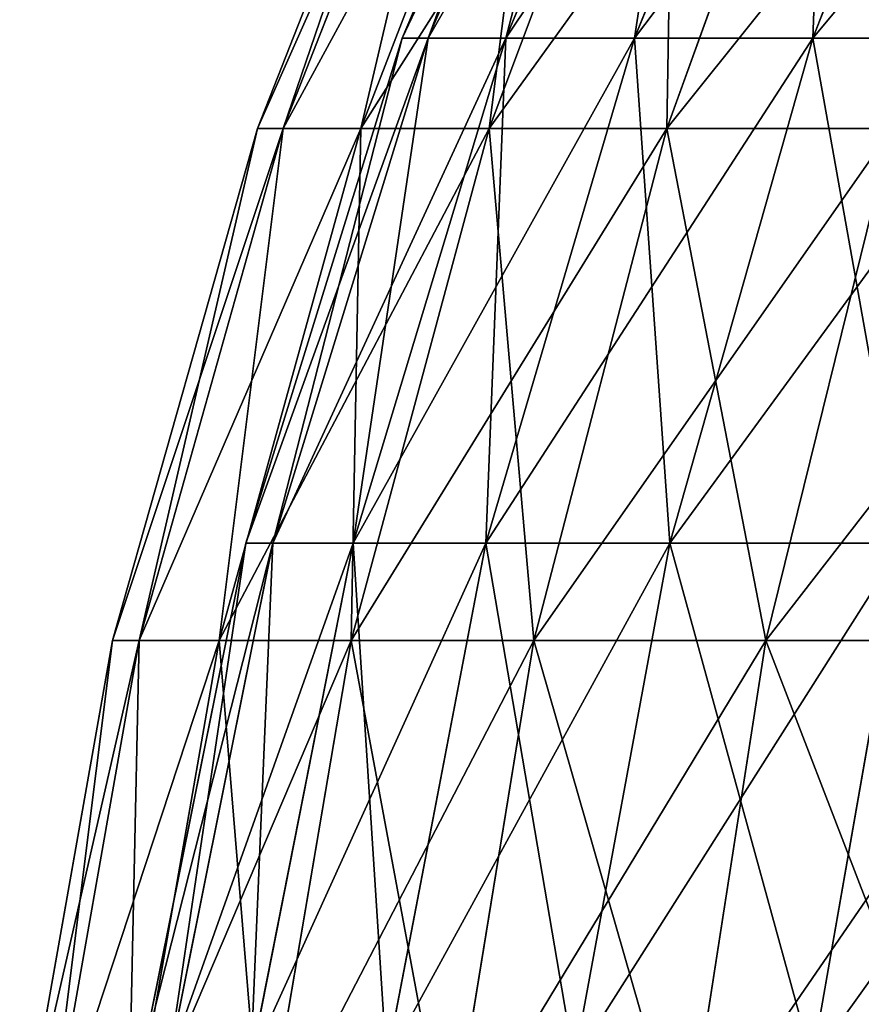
# Model space of a CAD drawing. Extents: x 0.03 to 6.33, y -5.07 to 0.
# Tile 22 of 256: x 1.23 to 1.54, y -2.8 to -2.44. Entities that reach past the tile are written whole.
import ezdxf

# ---------------------------------------------------------------- set-up
doc = ezdxf.new("R2010")
doc.units = 0
doc.header["$MEASUREMENT"] = 0
doc.layers.get('0').update_dxf_attribs({"linetype": 'CONTINUOUS'})

# ---------------------------------------------------------------- blocks, each defined once
blk = doc.blocks.new('KINKIET_CERAMICZNY_222_STL')
at = {"color": 0}
for p, q in [((1.44545, -2.26251), (1.36931, -2.44203)), ((1.44545, -2.26251), (1.36931, -2.44203)), ((1.37891, -2.44203, 0.18629), (1.45465, -2.26251, 0.17846)), ((1.45465, -2.26251, -0.17846), (1.37891, -2.44203, -0.18629)), ((1.45465, -2.26251, -0.17846), (1.37891, -2.44203, -0.18629)), ((1.37891, -2.44203, 0.18629), (1.45465, -2.26251, 0.17846)), ((1.48215, -2.26251, 0.35503), (1.40762, -2.44203, 0.37061)), ((1.48215, -2.26251, 0.35503), (1.40762, -2.44203, 0.37061)), ((1.48215, -2.26251, -0.35503), (1.40762, -2.44203, -0.37061)), ((1.48215, -2.26251, -0.35503), (1.40762, -2.44203, -0.37061)), ((1.52766, -2.26251, 0.52784), (1.45512, -2.44203, 0.55099)), ((1.52766, -2.26251, 0.52784), (1.45512, -2.44203, 0.55099)), ((1.52766, -2.26251, -0.52784), (1.45512, -2.44203, -0.55099)), ((1.52766, -2.26251, -0.52784), (1.45512, -2.44203, -0.55099)), ((1.5907, -2.26251, 0.69505), (1.52093, -2.44203, 0.72554)), ((1.5907, -2.26251, 0.69505), (1.52093, -2.44203, 0.72554)), ((1.5907, -2.26251, -0.69505), (1.52093, -2.44203, -0.72554)), ((1.5907, -2.26251, -0.69505), (1.52093, -2.44203, -0.72554)), ((1.31588, -2.47534), (1.38785, -2.29264)), ((1.31588, -2.47534), (1.38785, -2.29264)), ((1.32544, -2.47534, 0.1887), (1.39705, -2.29264, 0.18142)), ((1.32544, -2.47534, 0.1887), (1.39705, -2.29264, 0.18142)), ((1.32544, -2.47534, -0.1887), (1.39705, -2.29264, -0.18142)), ((1.32544, -2.47534, -0.1887), (1.39705, -2.29264, -0.18142)), ((1.35406, -2.47534, 0.37547), (1.42456, -2.29264, 0.36098)), ((1.35406, -2.47534, 0.37547), (1.42456, -2.29264, 0.36098)), ((1.35406, -2.47534, -0.37547), (1.42456, -2.29264, -0.36098)), ((1.35406, -2.47534, -0.37547), (1.42456, -2.29264, -0.36098)), ((1.40142, -2.47534, 0.55838), (1.47009, -2.29264, 0.53683)), ((1.40142, -2.47534, 0.55838), (1.47009, -2.29264, 0.53683)), ((1.40142, -2.47534, -0.55838), (1.47009, -2.29264, -0.53683)), ((1.40142, -2.47534, -0.55838), (1.47009, -2.29264, -0.53683)), ((1.46704, -2.47534, 0.73556), (1.53318, -2.29264, 0.70718)), ((1.46704, -2.47534, 0.73556), (1.53318, -2.29264, 0.70718)), ((1.46704, -2.47534, -0.73556), (1.53318, -2.29264, -0.70718)), ((1.46704, -2.47534, -0.73556), (1.53318, -2.29264, -0.70718)), ((1.36931, -2.44203), (1.31168, -2.62832)), ((1.36931, -2.44203), (1.31168, -2.62832)), ((1.32159, -2.62832, 0.19222), (1.37891, -2.44203, 0.18629)), ((1.37891, -2.44203, -0.18629), (1.32159, -2.62832, -0.19222)), ((1.37891, -2.44203, -0.18629), (1.32159, -2.62832, -0.19222)), ((1.32159, -2.62832, 0.19222), (1.37891, -2.44203, 0.18629)), ((1.40762, -2.44203, 0.37061), (1.35121, -2.62832, 0.38239)), ((1.40762, -2.44203, 0.37061), (1.35121, -2.62832, 0.38239)), ((1.40762, -2.44203, -0.37061), (1.35121, -2.62832, -0.38239)), ((1.40762, -2.44203, -0.37061), (1.35121, -2.62832, -0.38239)), ((1.37891, -2.44203, -0.18629), (1.36931, -2.44203)), ((1.36931, -2.44203), (1.37891, -2.44203, 0.18629)), ((1.37891, -2.44203, -0.18629), (1.36931, -2.44203)), ((1.36931, -2.44203), (1.37891, -2.44203, 0.18629)), ((1.37891, -2.44203, 0.18629), (1.40762, -2.44203, 0.37061)), ((1.40762, -2.44203, -0.37061), (1.37891, -2.44203, -0.18629)), ((1.37891, -2.44203, 0.18629), (1.40762, -2.44203, 0.37061)), ((1.40762, -2.44203, -0.37061), (1.37891, -2.44203, -0.18629)), ((1.45512, -2.44203, 0.55099), (1.40022, -2.62832, 0.56852)), ((1.45512, -2.44203, 0.55099), (1.40022, -2.62832, 0.56852)), ((1.45512, -2.44203, -0.55099), (1.40022, -2.62832, -0.56852)), ((1.45512, -2.44203, -0.55099), (1.40022, -2.62832, -0.56852)), ((1.40762, -2.44203, 0.37061), (1.45512, -2.44203, 0.55099)), ((1.45512, -2.44203, -0.55099), (1.40762, -2.44203, -0.37061)), ((1.40762, -2.44203, 0.37061), (1.45512, -2.44203, 0.55099)), ((1.45512, -2.44203, -0.55099), (1.40762, -2.44203, -0.37061)), ((1.45512, -2.44203, 0.55099), (1.52093, -2.44203, 0.72554)), ((1.52093, -2.44203, -0.72554), (1.45512, -2.44203, -0.55099)), ((1.45512, -2.44203, 0.55099), (1.52093, -2.44203, 0.72554)), ((1.52093, -2.44203, -0.72554), (1.45512, -2.44203, -0.55099)), ((1.52093, -2.44203, 0.72554), (1.46812, -2.62832, 0.74862)), ((1.52093, -2.44203, 0.72554), (1.46812, -2.62832, 0.74862)), ((1.52093, -2.44203, -0.72554), (1.46812, -2.62832, -0.74862)), ((1.52093, -2.44203, -0.72554), (1.46812, -2.62832, -0.74862)), ((1.52093, -2.44203, 0.72554), (1.60433, -2.44203, 0.8924)), ((1.60433, -2.44203, -0.8924), (1.52093, -2.44203, -0.72554)), ((1.52093, -2.44203, 0.72554), (1.60433, -2.44203, 0.8924)), ((1.60433, -2.44203, -0.8924), (1.52093, -2.44203, -0.72554)), ((1.26246, -2.66431), (1.31588, -2.47534)), ((1.26246, -2.66431), (1.31588, -2.47534)), ((1.27231, -2.66431, 0.19411), (1.32544, -2.47534, 0.1887)), ((1.27231, -2.66431, 0.19411), (1.32544, -2.47534, 0.1887)), ((1.27231, -2.66431, -0.19411), (1.32544, -2.47534, -0.1887)), ((1.27231, -2.66431, -0.19411), (1.32544, -2.47534, -0.1887)), ((1.30174, -2.66431, 0.38622), (1.35406, -2.47534, 0.37547)), ((1.30174, -2.66431, 0.38622), (1.35406, -2.47534, 0.37547)), ((1.30174, -2.66431, -0.38622), (1.35406, -2.47534, -0.37547)), ((1.30174, -2.66431, -0.38622), (1.35406, -2.47534, -0.37547)), ((1.31588, -2.47534), (1.32544, -2.47534, 0.1887)), ((1.32544, -2.47534, -0.1887), (1.31588, -2.47534)), ((1.31588, -2.47534), (1.32544, -2.47534, 0.1887)), ((1.32544, -2.47534, -0.1887), (1.31588, -2.47534)), ((1.32544, -2.47534, 0.1887), (1.35406, -2.47534, 0.37547)), ((1.35406, -2.47534, -0.37547), (1.32544, -2.47534, -0.1887)), ((1.32544, -2.47534, 0.1887), (1.35406, -2.47534, 0.37547)), ((1.35406, -2.47534, -0.37547), (1.32544, -2.47534, -0.1887)), ((1.35045, -2.66431, 0.57437), (1.40142, -2.47534, 0.55838)), ((1.35045, -2.66431, 0.57437), (1.40142, -2.47534, 0.55838)), ((1.35045, -2.66431, -0.57437), (1.40142, -2.47534, -0.55838)), ((1.35045, -2.66431, -0.57437), (1.40142, -2.47534, -0.55838)), ((1.35406, -2.47534, 0.37547), (1.40142, -2.47534, 0.55838)), ((1.40142, -2.47534, -0.55838), (1.35406, -2.47534, -0.37547)), ((1.35406, -2.47534, 0.37547), (1.40142, -2.47534, 0.55838)), ((1.40142, -2.47534, -0.55838), (1.35406, -2.47534, -0.37547)), ((1.40142, -2.47534, 0.55838), (1.46704, -2.47534, 0.73556)), ((1.46704, -2.47534, -0.73556), (1.40142, -2.47534, -0.55838)), ((1.40142, -2.47534, 0.55838), (1.46704, -2.47534, 0.73556)), ((1.46704, -2.47534, -0.73556), (1.40142, -2.47534, -0.55838)), ((1.41795, -2.66431, 0.75663), (1.46704, -2.47534, 0.73556)), ((1.41795, -2.66431, 0.75663), (1.46704, -2.47534, 0.73556)), ((1.41795, -2.66431, -0.75663), (1.46704, -2.47534, -0.73556)), ((1.41795, -2.66431, -0.75663), (1.46704, -2.47534, -0.73556)), ((1.46704, -2.47534, 0.73556), (1.55025, -2.47534, 0.9052)), ((1.55025, -2.47534, -0.9052), (1.46704, -2.47534, -0.73556)), ((1.46704, -2.47534, 0.73556), (1.55025, -2.47534, 0.9052)), ((1.55025, -2.47534, -0.9052), (1.46704, -2.47534, -0.73556)), ((1.50355, -2.66431, 0.93112), (1.55025, -2.47534, 0.9052)), ((1.50355, -2.66431, 0.93112), (1.55025, -2.47534, 0.9052)), ((1.50355, -2.66431, -0.93112), (1.55025, -2.47534, -0.9052)), ((1.50355, -2.66431, -0.93112), (1.55025, -2.47534, -0.9052)), ((1.31168, -2.62832), (1.27315, -2.81948)), ((1.31168, -2.62832), (1.27315, -2.81948)), ((1.28326, -2.81948, 0.19618), (1.32159, -2.62832, 0.19222)), ((1.32159, -2.62832, -0.19222), (1.28326, -2.81948, -0.19618)), ((1.32159, -2.62832, -0.19222), (1.28326, -2.81948, -0.19618)), ((1.28326, -2.81948, 0.19618), (1.32159, -2.62832, 0.19222)), ((1.32159, -2.62832, -0.19222), (1.31168, -2.62832)), ((1.31168, -2.62832), (1.32159, -2.62832, 0.19222)), ((1.32159, -2.62832, -0.19222), (1.31168, -2.62832)), ((1.31168, -2.62832), (1.32159, -2.62832, 0.19222)), ((1.35121, -2.62832, 0.38239), (1.31349, -2.81948, 0.39028)), ((1.35121, -2.62832, 0.38239), (1.31349, -2.81948, 0.39028)), ((1.35121, -2.62832, -0.38239), (1.31349, -2.81948, -0.39028)), ((1.35121, -2.62832, -0.38239), (1.31349, -2.81948, -0.39028)), ((1.32159, -2.62832, 0.19222), (1.35121, -2.62832, 0.38239)), ((1.35121, -2.62832, -0.38239), (1.32159, -2.62832, -0.19222)), ((1.32159, -2.62832, 0.19222), (1.35121, -2.62832, 0.38239)), ((1.35121, -2.62832, -0.38239), (1.32159, -2.62832, -0.19222)), ((1.35121, -2.62832, 0.38239), (1.40022, -2.62832, 0.56852)), ((1.40022, -2.62832, -0.56852), (1.35121, -2.62832, -0.38239)), ((1.35121, -2.62832, 0.38239), (1.40022, -2.62832, 0.56852)), ((1.40022, -2.62832, -0.56852), (1.35121, -2.62832, -0.38239)), ((1.40022, -2.62832, 0.56852), (1.36352, -2.81948, 0.58024)), ((1.40022, -2.62832, 0.56852), (1.36352, -2.81948, 0.58024)), ((1.40022, -2.62832, -0.56852), (1.36352, -2.81948, -0.58024)), ((1.40022, -2.62832, -0.56852), (1.36352, -2.81948, -0.58024)), ((1.40022, -2.62832, 0.56852), (1.46812, -2.62832, 0.74862)), ((1.46812, -2.62832, -0.74862), (1.40022, -2.62832, -0.56852)), ((1.40022, -2.62832, 0.56852), (1.46812, -2.62832, 0.74862)), ((1.46812, -2.62832, -0.74862), (1.40022, -2.62832, -0.56852)), ((1.46812, -2.62832, 0.74862), (1.43281, -2.81948, 0.76405)), ((1.46812, -2.62832, 0.74862), (1.43281, -2.81948, 0.76405)), ((1.46812, -2.62832, -0.74862), (1.43281, -2.81948, -0.76405)), ((1.46812, -2.62832, -0.74862), (1.43281, -2.81948, -0.76405)), ((1.46812, -2.62832, 0.74862), (1.55417, -2.62832, 0.92078)), ((1.55417, -2.62832, -0.92078), (1.46812, -2.62832, -0.74862)), ((1.46812, -2.62832, 0.74862), (1.55417, -2.62832, 0.92078)), ((1.55417, -2.62832, -0.92078), (1.46812, -2.62832, -0.74862)), ((1.55417, -2.62832, 0.92078), (1.52064, -2.81948, 0.93976)), ((1.55417, -2.62832, 0.92078), (1.52064, -2.81948, 0.93976)), ((1.55417, -2.62832, -0.92078), (1.52064, -2.81948, -0.93976)), ((1.55417, -2.62832, -0.92078), (1.52064, -2.81948, -0.93976)), ((1.22815, -2.85766), (1.26246, -2.66431)), ((1.22815, -2.85766), (1.26246, -2.66431)), ((1.23817, -2.85766, 0.19758), (1.27231, -2.66431, 0.19411)), ((1.23817, -2.85766, 0.19758), (1.27231, -2.66431, 0.19411)), ((1.23817, -2.85766, -0.19758), (1.27231, -2.66431, -0.19411)), ((1.23817, -2.85766, -0.19758), (1.27231, -2.66431, -0.19411)), ((1.26246, -2.66431), (1.27231, -2.66431, 0.19411)), ((1.27231, -2.66431, -0.19411), (1.26246, -2.66431)), ((1.26246, -2.66431), (1.27231, -2.66431, 0.19411)), ((1.27231, -2.66431, -0.19411), (1.26246, -2.66431)), ((1.26812, -2.85766, 0.39313), (1.30174, -2.66431, 0.38622)), ((1.26812, -2.85766, 0.39313), (1.30174, -2.66431, 0.38622)), ((1.26812, -2.85766, -0.39313), (1.30174, -2.66431, -0.38622)), ((1.26812, -2.85766, -0.39313), (1.30174, -2.66431, -0.38622)), ((1.27231, -2.66431, 0.19411), (1.30174, -2.66431, 0.38622)), ((1.30174, -2.66431, -0.38622), (1.27231, -2.66431, -0.19411)), ((1.27231, -2.66431, 0.19411), (1.30174, -2.66431, 0.38622)), ((1.30174, -2.66431, -0.38622), (1.27231, -2.66431, -0.19411)), ((1.30174, -2.66431, 0.38622), (1.35045, -2.66431, 0.57437)), ((1.35045, -2.66431, -0.57437), (1.30174, -2.66431, -0.38622)), ((1.30174, -2.66431, 0.38622), (1.35045, -2.66431, 0.57437)), ((1.35045, -2.66431, -0.57437), (1.30174, -2.66431, -0.38622)), ((1.31771, -2.85766, 0.58464), (1.35045, -2.66431, 0.57437)), ((1.31771, -2.85766, 0.58464), (1.35045, -2.66431, 0.57437)), ((1.31771, -2.85766, -0.58464), (1.35045, -2.66431, -0.57437)), ((1.31771, -2.85766, -0.58464), (1.35045, -2.66431, -0.57437)), ((1.35045, -2.66431, 0.57437), (1.41795, -2.66431, 0.75663)), ((1.41795, -2.66431, -0.75663), (1.35045, -2.66431, -0.57437)), ((1.35045, -2.66431, 0.57437), (1.41795, -2.66431, 0.75663)), ((1.41795, -2.66431, -0.75663), (1.35045, -2.66431, -0.57437)), ((1.38642, -2.85766, 0.77016), (1.41795, -2.66431, 0.75663)), ((1.38642, -2.85766, 0.77016), (1.41795, -2.66431, 0.75663)), ((1.38642, -2.85766, -0.77016), (1.41795, -2.66431, -0.75663)), ((1.38642, -2.85766, -0.77016), (1.41795, -2.66431, -0.75663)), ((1.41795, -2.66431, 0.75663), (1.50355, -2.66431, 0.93112)), ((1.50355, -2.66431, -0.93112), (1.41795, -2.66431, -0.75663)), ((1.41795, -2.66431, 0.75663), (1.50355, -2.66431, 0.93112)), ((1.50355, -2.66431, -0.93112), (1.41795, -2.66431, -0.75663)), ((1.47354, -2.85766, 0.94777), (1.50355, -2.66431, 0.93112)), ((1.47354, -2.85766, 0.94777), (1.50355, -2.66431, 0.93112)), ((1.47354, -2.85766, -0.94777), (1.50355, -2.66431, -0.93112)), ((1.47354, -2.85766, -0.94777), (1.50355, -2.66431, -0.93112)), ((1.50355, -2.66431, 0.93112), (1.60635, -2.66431, 1.09606)), ((1.60635, -2.66431, -1.09606), (1.50355, -2.66431, -0.93112)), ((1.50355, -2.66431, 0.93112), (1.60635, -2.66431, 1.09606)), ((1.60635, -2.66431, -1.09606), (1.50355, -2.66431, -0.93112))]:
    blk.add_line(p, q, dxfattribs=at)
mesh = blk.add_polyface(dxfattribs=at)
corners = [(1.45465, -2.26251, -0.17846), (1.36931, -2.44203), (1.37891, -2.44203, -0.18629), (1.44545, -2.26251)]
mesh.append_faces([[corners[k] for k in face] for face in [(0, 1, 2), (1, 0, 3)]], dxfattribs={"vtx0": -1, "color": 0})
mesh = blk.add_polyface(dxfattribs=at)
corners = [(1.44545, -2.26251), (1.37891, -2.44203, 0.18629), (1.36931, -2.44203), (1.45465, -2.26251, 0.17846)]
mesh.append_faces([[corners[k] for k in face] for face in [(0, 1, 2), (1, 0, 3)]], dxfattribs={"vtx0": -1, "color": 0})
mesh = blk.add_polyface(dxfattribs=at)
corners = [(1.45465, -2.26251, 0.17846), (1.40762, -2.44203, 0.37061), (1.37891, -2.44203, 0.18629), (1.48215, -2.26251, 0.35503)]
mesh.append_faces([[corners[k] for k in face] for face in [(0, 1, 2), (1, 0, 3)]], dxfattribs={"vtx0": -1, "color": 0})
mesh = blk.add_polyface(dxfattribs=at)
corners = [(1.48215, -2.26251, -0.35503), (1.37891, -2.44203, -0.18629), (1.40762, -2.44203, -0.37061), (1.45465, -2.26251, -0.17846)]
mesh.append_faces([[corners[k] for k in face] for face in [(0, 1, 2), (1, 0, 3)]], dxfattribs={"vtx0": -1, "color": 0})
mesh = blk.add_polyface(dxfattribs=at)
corners = [(1.48215, -2.26251, 0.35503), (1.45512, -2.44203, 0.55099), (1.40762, -2.44203, 0.37061), (1.52766, -2.26251, 0.52784)]
mesh.append_faces([[corners[k] for k in face] for face in [(0, 1, 2), (1, 0, 3)]], dxfattribs={"vtx0": -1, "color": 0})
mesh = blk.add_polyface(dxfattribs=at)
corners = [(1.52766, -2.26251, -0.52784), (1.40762, -2.44203, -0.37061), (1.45512, -2.44203, -0.55099), (1.48215, -2.26251, -0.35503)]
mesh.append_faces([[corners[k] for k in face] for face in [(0, 1, 2), (1, 0, 3)]], dxfattribs={"vtx0": -1, "color": 0})
mesh = blk.add_polyface(dxfattribs=at)
corners = [(1.52766, -2.26251, 0.52784), (1.52093, -2.44203, 0.72554), (1.45512, -2.44203, 0.55099), (1.5907, -2.26251, 0.69505)]
mesh.append_faces([[corners[k] for k in face] for face in [(0, 1, 2), (1, 0, 3)]], dxfattribs={"vtx0": -1, "color": 0})
mesh = blk.add_polyface(dxfattribs=at)
corners = [(1.5907, -2.26251, -0.69505), (1.45512, -2.44203, -0.55099), (1.52093, -2.44203, -0.72554), (1.52766, -2.26251, -0.52784)]
mesh.append_faces([[corners[k] for k in face] for face in [(0, 1, 2), (1, 0, 3)]], dxfattribs={"vtx0": -1, "color": 0})
mesh = blk.add_polyface(dxfattribs=at)
corners = [(1.5907, -2.26251, 0.69505), (1.60433, -2.44203, 0.8924), (1.52093, -2.44203, 0.72554), (1.67059, -2.26251, 0.85489)]
mesh.append_faces([[corners[k] for k in face] for face in [(0, 1, 2), (1, 0, 3)]], dxfattribs={"vtx0": -1, "color": 0})
mesh = blk.add_polyface(dxfattribs=at)
corners = [(1.67059, -2.26251, -0.85489), (1.52093, -2.44203, -0.72554), (1.60433, -2.44203, -0.8924), (1.5907, -2.26251, -0.69505)]
mesh.append_faces([[corners[k] for k in face] for face in [(0, 1, 2), (1, 0, 3)]], dxfattribs={"vtx0": -1, "color": 0})
mesh = blk.add_polyface(dxfattribs=at)
corners = [(1.39705, -2.29264, 0.18142), (1.31588, -2.47534), (1.32544, -2.47534, 0.1887), (1.38785, -2.29264)]
mesh.append_faces([[corners[k] for k in face] for face in [(0, 1, 2), (1, 0, 3)]], dxfattribs={"vtx0": -1, "color": 0})
mesh = blk.add_polyface(dxfattribs=at)
corners = [(1.38785, -2.29264), (1.32544, -2.47534, -0.1887), (1.31588, -2.47534), (1.39705, -2.29264, -0.18142)]
mesh.append_faces([[corners[k] for k in face] for face in [(0, 1, 2), (1, 0, 3)]], dxfattribs={"vtx0": -1, "color": 0})
mesh = blk.add_polyface(dxfattribs=at)
corners = [(1.42456, -2.29264, 0.36098), (1.32544, -2.47534, 0.1887), (1.35406, -2.47534, 0.37547), (1.39705, -2.29264, 0.18142)]
mesh.append_faces([[corners[k] for k in face] for face in [(0, 1, 2), (1, 0, 3)]], dxfattribs={"vtx0": -1, "color": 0})
mesh = blk.add_polyface(dxfattribs=at)
corners = [(1.39705, -2.29264, -0.18142), (1.35406, -2.47534, -0.37547), (1.32544, -2.47534, -0.1887), (1.42456, -2.29264, -0.36098)]
mesh.append_faces([[corners[k] for k in face] for face in [(0, 1, 2), (1, 0, 3)]], dxfattribs={"vtx0": -1, "color": 0})
mesh = blk.add_polyface(dxfattribs=at)
corners = [(1.47009, -2.29264, 0.53683), (1.35406, -2.47534, 0.37547), (1.40142, -2.47534, 0.55838), (1.42456, -2.29264, 0.36098)]
mesh.append_faces([[corners[k] for k in face] for face in [(0, 1, 2), (1, 0, 3)]], dxfattribs={"vtx0": -1, "color": 0})
mesh = blk.add_polyface(dxfattribs=at)
corners = [(1.42456, -2.29264, -0.36098), (1.40142, -2.47534, -0.55838), (1.35406, -2.47534, -0.37547), (1.47009, -2.29264, -0.53683)]
mesh.append_faces([[corners[k] for k in face] for face in [(0, 1, 2), (1, 0, 3)]], dxfattribs={"vtx0": -1, "color": 0})
mesh = blk.add_polyface(dxfattribs=at)
corners = [(1.53318, -2.29264, 0.70718), (1.40142, -2.47534, 0.55838), (1.46704, -2.47534, 0.73556), (1.47009, -2.29264, 0.53683)]
mesh.append_faces([[corners[k] for k in face] for face in [(0, 1, 2), (1, 0, 3)]], dxfattribs={"vtx0": -1, "color": 0})
mesh = blk.add_polyface(dxfattribs=at)
corners = [(1.47009, -2.29264, -0.53683), (1.46704, -2.47534, -0.73556), (1.40142, -2.47534, -0.55838), (1.53318, -2.29264, -0.70718)]
mesh.append_faces([[corners[k] for k in face] for face in [(0, 1, 2), (1, 0, 3)]], dxfattribs={"vtx0": -1, "color": 0})
mesh = blk.add_polyface(dxfattribs=at)
corners = [(1.61318, -2.29264, 0.87027), (1.46704, -2.47534, 0.73556), (1.55025, -2.47534, 0.9052), (1.53318, -2.29264, 0.70718)]
mesh.append_faces([[corners[k] for k in face] for face in [(0, 1, 2), (1, 0, 3)]], dxfattribs={"vtx0": -1, "color": 0})
mesh = blk.add_polyface(dxfattribs=at)
corners = [(1.53318, -2.29264, -0.70718), (1.55025, -2.47534, -0.9052), (1.46704, -2.47534, -0.73556), (1.61318, -2.29264, -0.87027)]
mesh.append_faces([[corners[k] for k in face] for face in [(0, 1, 2), (1, 0, 3)]], dxfattribs={"vtx0": -1, "color": 0})
mesh = blk.add_polyface(dxfattribs=at)
corners = [(1.37891, -2.44203, -0.18629), (1.31168, -2.62832), (1.32159, -2.62832, -0.19222), (1.36931, -2.44203)]
mesh.append_faces([[corners[k] for k in face] for face in [(0, 1, 2), (1, 0, 3)]], dxfattribs={"vtx0": -1, "color": 0})
mesh = blk.add_polyface(dxfattribs=at)
corners = [(1.36931, -2.44203), (1.32159, -2.62832, 0.19222), (1.31168, -2.62832), (1.37891, -2.44203, 0.18629)]
mesh.append_faces([[corners[k] for k in face] for face in [(0, 1, 2), (1, 0, 3)]], dxfattribs={"vtx0": -1, "color": 0})
mesh = blk.add_polyface(dxfattribs=at)
corners = [(1.37891, -2.44203, 0.18629), (1.35121, -2.62832, 0.38239), (1.32159, -2.62832, 0.19222), (1.40762, -2.44203, 0.37061)]
mesh.append_faces([[corners[k] for k in face] for face in [(0, 1, 2), (1, 0, 3)]], dxfattribs={"vtx0": -1, "color": 0})
mesh = blk.add_polyface(dxfattribs=at)
corners = [(1.40762, -2.44203, -0.37061), (1.32159, -2.62832, -0.19222), (1.35121, -2.62832, -0.38239), (1.37891, -2.44203, -0.18629)]
mesh.append_faces([[corners[k] for k in face] for face in [(0, 1, 2), (1, 0, 3)]], dxfattribs={"vtx0": -1, "color": 0})
mesh = blk.add_polyface(dxfattribs=at)
corners = [(1.40762, -2.44203, 0.37061), (1.40022, -2.62832, 0.56852), (1.35121, -2.62832, 0.38239), (1.45512, -2.44203, 0.55099)]
mesh.append_faces([[corners[k] for k in face] for face in [(0, 1, 2), (1, 0, 3)]], dxfattribs={"vtx0": -1, "color": 0})
mesh = blk.add_polyface(dxfattribs=at)
corners = [(1.45512, -2.44203, -0.55099), (1.35121, -2.62832, -0.38239), (1.40022, -2.62832, -0.56852), (1.40762, -2.44203, -0.37061)]
mesh.append_faces([[corners[k] for k in face] for face in [(0, 1, 2), (1, 0, 3)]], dxfattribs={"vtx0": -1, "color": 0})
mesh = blk.add_polyface(dxfattribs=at)
corners = [(1.45512, -2.44203, 0.55099), (1.46812, -2.62832, 0.74862), (1.40022, -2.62832, 0.56852), (1.52093, -2.44203, 0.72554)]
mesh.append_faces([[corners[k] for k in face] for face in [(0, 1, 2), (1, 0, 3)]], dxfattribs={"vtx0": -1, "color": 0})
mesh = blk.add_polyface(dxfattribs=at)
corners = [(1.52093, -2.44203, -0.72554), (1.40022, -2.62832, -0.56852), (1.46812, -2.62832, -0.74862), (1.45512, -2.44203, -0.55099)]
mesh.append_faces([[corners[k] for k in face] for face in [(0, 1, 2), (1, 0, 3)]], dxfattribs={"vtx0": -1, "color": 0})
mesh = blk.add_polyface(dxfattribs=at)
corners = [(1.52093, -2.44203, 0.72554), (1.55417, -2.62832, 0.92078), (1.46812, -2.62832, 0.74862), (1.60433, -2.44203, 0.8924)]
mesh.append_faces([[corners[k] for k in face] for face in [(0, 1, 2), (1, 0, 3)]], dxfattribs={"vtx0": -1, "color": 0})
mesh = blk.add_polyface(dxfattribs=at)
corners = [(1.60433, -2.44203, -0.8924), (1.46812, -2.62832, -0.74862), (1.55417, -2.62832, -0.92078), (1.52093, -2.44203, -0.72554)]
mesh.append_faces([[corners[k] for k in face] for face in [(0, 1, 2), (1, 0, 3)]], dxfattribs={"vtx0": -1, "color": 0})
mesh = blk.add_polyface(dxfattribs=at)
corners = [(1.32544, -2.47534, 0.1887), (1.26246, -2.66431), (1.27231, -2.66431, 0.19411), (1.31588, -2.47534)]
mesh.append_faces([[corners[k] for k in face] for face in [(0, 1, 2), (1, 0, 3)]], dxfattribs={"vtx0": -1, "color": 0})
mesh = blk.add_polyface(dxfattribs=at)
corners = [(1.31588, -2.47534), (1.27231, -2.66431, -0.19411), (1.26246, -2.66431), (1.32544, -2.47534, -0.1887)]
mesh.append_faces([[corners[k] for k in face] for face in [(0, 1, 2), (1, 0, 3)]], dxfattribs={"vtx0": -1, "color": 0})
mesh = blk.add_polyface(dxfattribs=at)
corners = [(1.35406, -2.47534, 0.37547), (1.27231, -2.66431, 0.19411), (1.30174, -2.66431, 0.38622), (1.32544, -2.47534, 0.1887)]
mesh.append_faces([[corners[k] for k in face] for face in [(0, 1, 2), (1, 0, 3)]], dxfattribs={"vtx0": -1, "color": 0})
mesh = blk.add_polyface(dxfattribs=at)
corners = [(1.32544, -2.47534, -0.1887), (1.30174, -2.66431, -0.38622), (1.27231, -2.66431, -0.19411), (1.35406, -2.47534, -0.37547)]
mesh.append_faces([[corners[k] for k in face] for face in [(0, 1, 2), (1, 0, 3)]], dxfattribs={"vtx0": -1, "color": 0})
mesh = blk.add_polyface(dxfattribs=at)
corners = [(1.40142, -2.47534, 0.55838), (1.30174, -2.66431, 0.38622), (1.35045, -2.66431, 0.57437), (1.35406, -2.47534, 0.37547)]
mesh.append_faces([[corners[k] for k in face] for face in [(0, 1, 2), (1, 0, 3)]], dxfattribs={"vtx0": -1, "color": 0})
mesh = blk.add_polyface(dxfattribs=at)
corners = [(1.35406, -2.47534, -0.37547), (1.35045, -2.66431, -0.57437), (1.30174, -2.66431, -0.38622), (1.40142, -2.47534, -0.55838)]
mesh.append_faces([[corners[k] for k in face] for face in [(0, 1, 2), (1, 0, 3)]], dxfattribs={"vtx0": -1, "color": 0})
mesh = blk.add_polyface(dxfattribs=at)
corners = [(1.46704, -2.47534, 0.73556), (1.35045, -2.66431, 0.57437), (1.41795, -2.66431, 0.75663), (1.40142, -2.47534, 0.55838)]
mesh.append_faces([[corners[k] for k in face] for face in [(0, 1, 2), (1, 0, 3)]], dxfattribs={"vtx0": -1, "color": 0})
mesh = blk.add_polyface(dxfattribs=at)
corners = [(1.40142, -2.47534, -0.55838), (1.41795, -2.66431, -0.75663), (1.35045, -2.66431, -0.57437), (1.46704, -2.47534, -0.73556)]
mesh.append_faces([[corners[k] for k in face] for face in [(0, 1, 2), (1, 0, 3)]], dxfattribs={"vtx0": -1, "color": 0})
mesh = blk.add_polyface(dxfattribs=at)
corners = [(1.55025, -2.47534, 0.9052), (1.41795, -2.66431, 0.75663), (1.50355, -2.66431, 0.93112), (1.46704, -2.47534, 0.73556)]
mesh.append_faces([[corners[k] for k in face] for face in [(0, 1, 2), (1, 0, 3)]], dxfattribs={"vtx0": -1, "color": 0})
mesh = blk.add_polyface(dxfattribs=at)
corners = [(1.46704, -2.47534, -0.73556), (1.50355, -2.66431, -0.93112), (1.41795, -2.66431, -0.75663), (1.55025, -2.47534, -0.9052)]
mesh.append_faces([[corners[k] for k in face] for face in [(0, 1, 2), (1, 0, 3)]], dxfattribs={"vtx0": -1, "color": 0})
mesh = blk.add_polyface(dxfattribs=at)
corners = [(1.65019, -2.47534, 1.06554), (1.50355, -2.66431, 0.93112), (1.60635, -2.66431, 1.09606), (1.55025, -2.47534, 0.9052)]
mesh.append_faces([[corners[k] for k in face] for face in [(0, 1, 2), (1, 0, 3)]], dxfattribs={"vtx0": -1, "color": 0})
mesh = blk.add_polyface(dxfattribs=at)
corners = [(1.55025, -2.47534, -0.9052), (1.60635, -2.66431, -1.09606), (1.50355, -2.66431, -0.93112), (1.65019, -2.47534, -1.06554)]
mesh.append_faces([[corners[k] for k in face] for face in [(0, 1, 2), (1, 0, 3)]], dxfattribs={"vtx0": -1, "color": 0})
mesh = blk.add_polyface(dxfattribs=at)
corners = [(1.32159, -2.62832, -0.19222), (1.27315, -2.81948), (1.28326, -2.81948, -0.19618), (1.31168, -2.62832)]
mesh.append_faces([[corners[k] for k in face] for face in [(0, 1, 2), (1, 0, 3)]], dxfattribs={"vtx0": -1, "color": 0})
mesh = blk.add_polyface(dxfattribs=at)
corners = [(1.31168, -2.62832), (1.28326, -2.81948, 0.19618), (1.27315, -2.81948), (1.32159, -2.62832, 0.19222)]
mesh.append_faces([[corners[k] for k in face] for face in [(0, 1, 2), (1, 0, 3)]], dxfattribs={"vtx0": -1, "color": 0})
mesh = blk.add_polyface(dxfattribs=at)
corners = [(1.32159, -2.62832, 0.19222), (1.31349, -2.81948, 0.39028), (1.28326, -2.81948, 0.19618), (1.35121, -2.62832, 0.38239)]
mesh.append_faces([[corners[k] for k in face] for face in [(0, 1, 2), (1, 0, 3)]], dxfattribs={"vtx0": -1, "color": 0})
mesh = blk.add_polyface(dxfattribs=at)
corners = [(1.35121, -2.62832, -0.38239), (1.28326, -2.81948, -0.19618), (1.31349, -2.81948, -0.39028), (1.32159, -2.62832, -0.19222)]
mesh.append_faces([[corners[k] for k in face] for face in [(0, 1, 2), (1, 0, 3)]], dxfattribs={"vtx0": -1, "color": 0})
mesh = blk.add_polyface(dxfattribs=at)
corners = [(1.35121, -2.62832, 0.38239), (1.36352, -2.81948, 0.58024), (1.31349, -2.81948, 0.39028), (1.40022, -2.62832, 0.56852)]
mesh.append_faces([[corners[k] for k in face] for face in [(0, 1, 2), (1, 0, 3)]], dxfattribs={"vtx0": -1, "color": 0})
mesh = blk.add_polyface(dxfattribs=at)
corners = [(1.40022, -2.62832, -0.56852), (1.31349, -2.81948, -0.39028), (1.36352, -2.81948, -0.58024), (1.35121, -2.62832, -0.38239)]
mesh.append_faces([[corners[k] for k in face] for face in [(0, 1, 2), (1, 0, 3)]], dxfattribs={"vtx0": -1, "color": 0})
mesh = blk.add_polyface(dxfattribs=at)
corners = [(1.40022, -2.62832, 0.56852), (1.43281, -2.81948, 0.76405), (1.36352, -2.81948, 0.58024), (1.46812, -2.62832, 0.74862)]
mesh.append_faces([[corners[k] for k in face] for face in [(0, 1, 2), (1, 0, 3)]], dxfattribs={"vtx0": -1, "color": 0})
mesh = blk.add_polyface(dxfattribs=at)
corners = [(1.46812, -2.62832, -0.74862), (1.36352, -2.81948, -0.58024), (1.43281, -2.81948, -0.76405), (1.40022, -2.62832, -0.56852)]
mesh.append_faces([[corners[k] for k in face] for face in [(0, 1, 2), (1, 0, 3)]], dxfattribs={"vtx0": -1, "color": 0})
mesh = blk.add_polyface(dxfattribs=at)
corners = [(1.46812, -2.62832, 0.74862), (1.52064, -2.81948, 0.93976), (1.43281, -2.81948, 0.76405), (1.55417, -2.62832, 0.92078)]
mesh.append_faces([[corners[k] for k in face] for face in [(0, 1, 2), (1, 0, 3)]], dxfattribs={"vtx0": -1, "color": 0})
mesh = blk.add_polyface(dxfattribs=at)
corners = [(1.55417, -2.62832, -0.92078), (1.43281, -2.81948, -0.76405), (1.52064, -2.81948, -0.93976), (1.46812, -2.62832, -0.74862)]
mesh.append_faces([[corners[k] for k in face] for face in [(0, 1, 2), (1, 0, 3)]], dxfattribs={"vtx0": -1, "color": 0})
mesh = blk.add_polyface(dxfattribs=at)
corners = [(1.55417, -2.62832, 0.92078), (1.62607, -2.81948, 1.10551), (1.52064, -2.81948, 0.93976), (1.65747, -2.62832, 1.08318)]
mesh.append_faces([[corners[k] for k in face] for face in [(0, 1, 2), (1, 0, 3)]], dxfattribs={"vtx0": -1, "color": 0})
mesh = blk.add_polyface(dxfattribs=at)
corners = [(1.65747, -2.62832, -1.08318), (1.52064, -2.81948, -0.93976), (1.62607, -2.81948, -1.10551), (1.55417, -2.62832, -0.92078)]
mesh.append_faces([[corners[k] for k in face] for face in [(0, 1, 2), (1, 0, 3)]], dxfattribs={"vtx0": -1, "color": 0})
mesh = blk.add_polyface(dxfattribs=at)
corners = [(1.27231, -2.66431, 0.19411), (1.22815, -2.85766), (1.23817, -2.85766, 0.19758), (1.26246, -2.66431)]
mesh.append_faces([[corners[k] for k in face] for face in [(0, 1, 2), (1, 0, 3)]], dxfattribs={"vtx0": -1, "color": 0})
mesh = blk.add_polyface(dxfattribs=at)
corners = [(1.26246, -2.66431), (1.23817, -2.85766, -0.19758), (1.22815, -2.85766), (1.27231, -2.66431, -0.19411)]
mesh.append_faces([[corners[k] for k in face] for face in [(0, 1, 2), (1, 0, 3)]], dxfattribs={"vtx0": -1, "color": 0})
mesh = blk.add_polyface(dxfattribs=at)
corners = [(1.30174, -2.66431, 0.38622), (1.23817, -2.85766, 0.19758), (1.26812, -2.85766, 0.39313), (1.27231, -2.66431, 0.19411)]
mesh.append_faces([[corners[k] for k in face] for face in [(0, 1, 2), (1, 0, 3)]], dxfattribs={"vtx0": -1, "color": 0})
mesh = blk.add_polyface(dxfattribs=at)
corners = [(1.27231, -2.66431, -0.19411), (1.26812, -2.85766, -0.39313), (1.23817, -2.85766, -0.19758), (1.30174, -2.66431, -0.38622)]
mesh.append_faces([[corners[k] for k in face] for face in [(0, 1, 2), (1, 0, 3)]], dxfattribs={"vtx0": -1, "color": 0})
mesh = blk.add_polyface(dxfattribs=at)
corners = [(1.35045, -2.66431, 0.57437), (1.26812, -2.85766, 0.39313), (1.31771, -2.85766, 0.58464), (1.30174, -2.66431, 0.38622)]
mesh.append_faces([[corners[k] for k in face] for face in [(0, 1, 2), (1, 0, 3)]], dxfattribs={"vtx0": -1, "color": 0})
mesh = blk.add_polyface(dxfattribs=at)
corners = [(1.30174, -2.66431, -0.38622), (1.31771, -2.85766, -0.58464), (1.26812, -2.85766, -0.39313), (1.35045, -2.66431, -0.57437)]
mesh.append_faces([[corners[k] for k in face] for face in [(0, 1, 2), (1, 0, 3)]], dxfattribs={"vtx0": -1, "color": 0})
mesh = blk.add_polyface(dxfattribs=at)
corners = [(1.41795, -2.66431, 0.75663), (1.31771, -2.85766, 0.58464), (1.38642, -2.85766, 0.77016), (1.35045, -2.66431, 0.57437)]
mesh.append_faces([[corners[k] for k in face] for face in [(0, 1, 2), (1, 0, 3)]], dxfattribs={"vtx0": -1, "color": 0})
mesh = blk.add_polyface(dxfattribs=at)
corners = [(1.35045, -2.66431, -0.57437), (1.38642, -2.85766, -0.77016), (1.31771, -2.85766, -0.58464), (1.41795, -2.66431, -0.75663)]
mesh.append_faces([[corners[k] for k in face] for face in [(0, 1, 2), (1, 0, 3)]], dxfattribs={"vtx0": -1, "color": 0})
mesh = blk.add_polyface(dxfattribs=at)
corners = [(1.50355, -2.66431, 0.93112), (1.38642, -2.85766, 0.77016), (1.47354, -2.85766, 0.94777), (1.41795, -2.66431, 0.75663)]
mesh.append_faces([[corners[k] for k in face] for face in [(0, 1, 2), (1, 0, 3)]], dxfattribs={"vtx0": -1, "color": 0})
mesh = blk.add_polyface(dxfattribs=at)
corners = [(1.41795, -2.66431, -0.75663), (1.47354, -2.85766, -0.94777), (1.38642, -2.85766, -0.77016), (1.50355, -2.66431, -0.93112)]
mesh.append_faces([[corners[k] for k in face] for face in [(0, 1, 2), (1, 0, 3)]], dxfattribs={"vtx0": -1, "color": 0})
mesh = blk.add_polyface(dxfattribs=at)
corners = [(1.60635, -2.66431, 1.09606), (1.47354, -2.85766, 0.94777), (1.57819, -2.85766, 1.11566), (1.50355, -2.66431, 0.93112)]
mesh.append_faces([[corners[k] for k in face] for face in [(0, 1, 2), (1, 0, 3)]], dxfattribs={"vtx0": -1, "color": 0})
mesh = blk.add_polyface(dxfattribs=at)
corners = [(1.50355, -2.66431, -0.93112), (1.57819, -2.85766, -1.11566), (1.47354, -2.85766, -0.94777), (1.60635, -2.66431, -1.09606)]
mesh.append_faces([[corners[k] for k in face] for face in [(0, 1, 2), (1, 0, 3)]], dxfattribs={"vtx0": -1, "color": 0})

msp = doc.modelspace()

# ---------------------------------------------------------------- block references
at = {"color": 0}
msp.add_blockref('KINKIET_CERAMICZNY_222_STL', (0, 0), dxfattribs=at)

doc.saveas('drawing.dxf')
